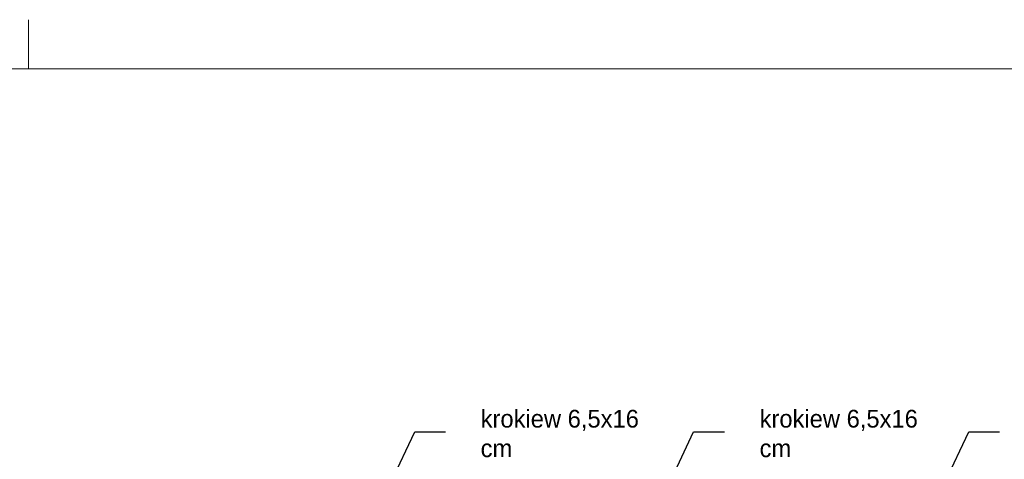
# Model space of a CAD drawing. Extents: x -686885 to -413214, y -23370 to 153194.
# Tile 54 of 145: x -611476 to -601487, y 1619 to 6080. Entities that reach past the tile are written whole.
import ezdxf

# ---------------------------------------------------------------- set-up
doc = ezdxf.new("R2010")
doc.units = 0
doc.header["$MEASUREMENT"] = 0
doc.layers.add('ARCH TABELA_Nr_Pióra__21', color=7, linetype='Continuous', lineweight=9)
doc.layers.add('INWENT OPISY_Nr_Pióra__21', color=7, linetype='Continuous', lineweight=9)
doc.styles.add('GENERATED_STYLE_4', font='txt')
doc.dimstyles.new('GENERATED_STYLE__11', dxfattribs={"dimtxt": 0.18, "dimasz": 182.4, "dimexe": 0.18, "dimexo": 0.0625, "dimgap": 0.09, "dimtad": 0, "dimtih": 1, "dimtoh": 1, "dimdec": 4, "dimzin": 0, "dimdsep": 46, "dimcen": 0.09, "dimadec": 0, "dimazin": 0, "dimtfac": 1, "dimtdec": 4, "dimtmove": 0, "dimatfit": 3, "dimldrblk": 'ARROWHEAD_5', "dimfxl": 0, "dimtolj": 1, "dimtzin": 0, "dimarcsym": 0})

# ---------------------------------------------------------------- blocks, each defined once
blk = doc.blocks.new('ARROWHEAD_5')
at = {"color": 0, "linetype": 'Continuous', "lineweight": 0}
blk.add_line((0, 0), (-1, 0), dxfattribs=at)
blk.add_solid([(-1, 0.2679), (0, 0), (-1, -0.2679), (-1, 0.2679)], dxfattribs=at)

msp = doc.modelspace()

# ---------------------------------------------------------------- linework, layer by layer
at = {"layer": 'ARCH TABELA_Nr_Pióra__21', "linetype": 'Continuous'}
for p, q in [((-611384.9, 5580.4), (-611384.9, 6080.4)), ((-611384.9, 5580.4), (-611384.9, 6080.4)), ((-634634.9, 5580.4), (-593884.9, 5580.4))]:
    msp.add_line(p, q, dxfattribs=at)

# ---------------------------------------------------------------- texts
at = {"layer": 'INWENT OPISY_Nr_Pióra__21', "linetype": 'Continuous', "char_height": 180, "width": 1722.92, "attachment_point": 4, "style": 'GENERATED_STYLE_4'}
for insert in [(-606799.6, 1879.3), (-603969.6, 1879.3)]:
    msp.add_mtext('{krokiew 6,5x16 cm}', dxfattribs=dict(at, insert=insert))

# ---------------------------------------------------------------- leaders
at = {"layer": 'INWENT OPISY_Nr_Pióra__21', "linetype": 'Continuous', "annotation_type": 0, "has_hookline": 1, "hookline_direction": 1, "text_width": 1440}
for points in [[(-608131.9, 499.3), (-607468.5, 1895.9), (-607154.5, 1895.9)], [(-605301.9, 499.3), (-604638.5, 1895.9), (-604324.5, 1895.9)], [(-602511.9, 499.3), (-601848.5, 1895.9), (-601534.5, 1895.9)]]:
    msp.add_leader(points, dimstyle='GENERATED_STYLE__11', dxfattribs=at)

doc.saveas('drawing.dxf')
